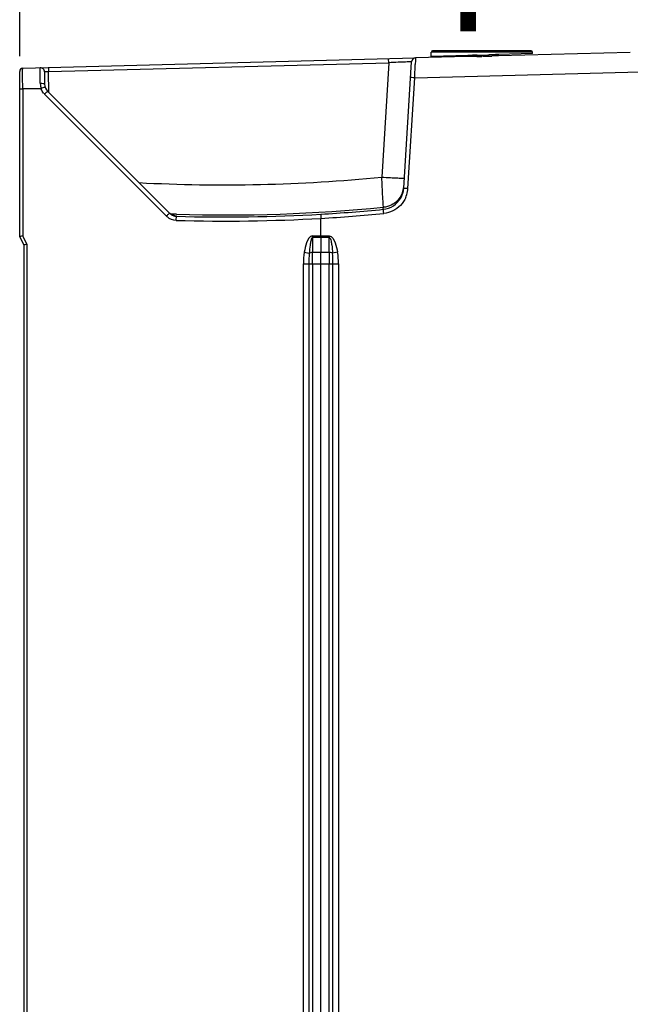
# Model space of a CAD drawing. Header units: inches. Extents: x 0 to 117, y 0 to 83.
# Tile 21 of 78: x 46 to 52, y 46 to 56. Entities that reach past the tile are written whole.
import ezdxf

# ---------------------------------------------------------------- set-up
doc = ezdxf.new("R2010")
doc.units = ezdxf.units.IN
doc.header["$LTSCALE"] = 6.431102
doc.header["$MEASUREMENT"] = 0
doc.layers.get('0').update_dxf_attribs({"linetype": 'CONTINUOUS'})
doc.styles.get("Standard").update_dxf_attribs({"font": 'txt', "width": 0.8})
doc.styles.add('TEXTSTYLE_5', font='txt', dxfattribs={"width": 0.8})
doc.dimstyles.new('DIMSTYLE_2', dxfattribs={"dimtxt": 0.78125, "dimasz": 0.7, "dimexe": 0.18, "dimexo": 0.0625, "dimgap": 0.09, "dimtad": 1, "dimdec": 0, "dimzin": 4, "dimdsep": 46, "dimtxsty": 'STANDARD', "dimblk": '_FILLED', "dimblk1": '_FILLED', "dimblk2": '_FILLED', "dimcen": 0.09, "dimadec": 0, "dimazin": 0, "dimtfac": 1, "dimtdec": 0, "dimtofl": 0, "dimtmove": 0, "dimatfit": 3, "dimldrblk": '_FILLED', "dimfxl": 1, "dimtolj": 1, "dimtzin": 4, "dimarcsym": 0})

# ---------------------------------------------------------------- blocks, each defined once
blk = doc.blocks.new('_FILLED')
at = {"color": 0, "linetype": 'BYBLOCK'}
blk.add_solid([(0, 0), (-1, 0.143), (-1, -0.143)], dxfattribs=at)
blk = doc.blocks.new('*D6')
at = {"color": 7, "linetype": 'CONTINUOUS'}
for p, q in [((46.0675, 55.4056), (46.0675, 61.1208)), ((58.2919, 53.3811), (58.2919, 61.1208)), ((46.0675, 60.7458), (52.1797, 60.7458)), ((58.2919, 60.7458), (52.1797, 60.7458))]:
    blk.add_line(p, q, dxfattribs=at)
at = {"color": 7, "linetype": 'CONTINUOUS', "xscale": 0.7, "yscale": 0.7, "zscale": 0.7, "rotation": 180}
blk.add_blockref('_FILLED', (46.0675, 60.7458), dxfattribs=at)
at = {"color": 7, "linetype": 'CONTINUOUS', "xscale": 0.7, "yscale": 0.7, "zscale": 0.7}
blk.add_blockref('_FILLED', (58.2919, 60.7458), dxfattribs=at)
at = {"color": 7, "linetype": 'CONTINUOUS', "insert": (52.1797, 61.7224), "char_height": 0.78125, "width": 1.875, "attachment_point": 2, "line_spacing_factor": 0.9}
blk.add_mtext('311', dxfattribs=at)
blk = doc.blocks.new('SYMBOL_1_BL2', base_point=(50.3472, 57.9859))
at = {"color": 7, "linetype": 'CONTINUOUS', "const_width": 0.15}
blk.add_lwpolyline([(50.3472, 58.4546), (50.3472, 55.6421)], dxfattribs=at)
at = {"color": 7, "linetype": 'CONTINUOUS'}
blk.add_solid([(50.6597, 58.4546), (50.3472, 60.3296), (50.0347, 58.4546)], dxfattribs=at)

msp = doc.modelspace()

# ---------------------------------------------------------------- linework, layer by layer
at = {"color": 7, "linetype": 'CONTINUOUS'}
for p, q in [((49.9947, 55.4036), (49.9947, 55.4433)), ((50.9592, 55.4433), (49.9947, 55.4433)), ((50.9474, 55.4551), (50.0065, 55.4551)), ((50.5991, 55.4195), (50.5819, 55.4188)), ((50.9592, 55.4293), (50.6334, 55.4206)), ((51.893, 55.4417), (50.6375, 55.4088)), ((50.9592, 55.4292), (50.9592, 55.4433)), ((46.0963, 55.2899), (49.8424, 55.388)), ((46.3434, 55.2577), (49.5884, 55.3427)), ((49.5884, 55.3427), (49.5216, 54.2508)), ((49.5884, 55.3427), (49.5873, 55.3813)), ((49.7318, 54.1468), (49.8055, 55.3511)), ((49.8043, 55.3511), (49.7767, 55.3504)), ((50.3417, 55.401), (49.8437, 55.388)), ((50.3446, 55.4129), (49.9953, 55.4035)), ((50.388, 55.4137), (50.3446, 55.4129)), ((50.4307, 55.4025), (50.3859, 55.4019)), ((50.4323, 55.4143), (50.388, 55.4137)), ((50.477, 55.4151), (50.4772, 55.4034)), ((50.4901, 55.4037), (50.4772, 55.4034)), ((50.5647, 55.4181), (50.5474, 55.4174)), ((50.5819, 55.4188), (50.5647, 55.4181)), ((46.0675, 53.6835), (46.0675, 55.2604)), ((46.3041, 55.2555), (46.3051, 55.1387)), ((46.3132, 55.2563), (46.3047, 55.2556)), ((46.3424, 55.2963), (46.3434, 55.2577)), ((46.3452, 55.0587), (46.3434, 55.2577)), ((49.8366, 55.1987), (52.1608, 55.2595)), ((46.0958, 55.1804), (46.0958, 55.2182)), ((46.096, 55.1233), (46.0958, 55.1804)), ((46.2643, 55.1486), (46.264, 55.169)), ((49.7721, 54.1444), (49.8366, 55.1987)), ((46.0675, 55.0931), (46.0961, 55.0931)), ((46.0961, 55.0934), (46.096, 55.1233)), ((46.0961, 55.0954), (46.0961, 53.6904)), ((46.0961, 55.0954), (46.2718, 55.0954)), ((46.3055, 55.1085), (46.3091, 55.1095)), ((47.4967, 53.9072), (46.3339, 55.07)), ((46.3048, 55.0421), (47.4676, 53.8794)), ((49.5333, 54.0396), (49.5216, 54.2508)), ((49.5365, 53.9442), (49.5377, 53.9635)), ((47.5485, 53.897), (47.5068, 53.8983)), ((47.5642, 53.8966), (47.5485, 53.897)), ((47.5608, 53.8811), (47.5637, 53.8783)), ((48.9415, 53.6915), (48.9415, 53.8582)), ((46.1069, 53.6047), (46.0675, 53.6835)), ((46.1355, 53.6117), (46.0961, 53.6904)), ((48.8616, 53.6915), (49.0212, 53.6915)), ((48.8616, 53.6757), (48.8616, 53.5315)), ((49.0213, 53.6757), (48.8616, 53.6757)), ((48.9415, 53.6915), (48.9415, 53.6757)), ((48.9415, 53.6757), (48.9415, 53.5315)), ((49.0213, 53.5315), (49.0213, 53.6757)), ((46.1069, 53.6047), (46.1069, 30.1795)), ((46.1355, 53.6117), (46.1355, 30.1725)), ((48.7823, 53.5355), (48.8297, 53.5268)), ((48.8615, 53.4257), (48.8616, 53.5315)), ((49.0213, 53.5315), (48.8616, 53.5315)), ((48.9415, 53.4257), (48.9415, 53.5315)), ((49.0213, 53.5315), (49.0213, 53.4257)), ((49.1007, 53.5356), (49.0532, 53.5268)), ((48.7741, 30.3585), (48.7741, 53.4257)), ((48.7741, 53.4257), (49.109, 53.4257)), ((48.8266, 53.4257), (48.8266, 30.3585)), ((48.8615, 53.4257), (48.8615, 30.3585)), ((48.9415, 30.3585), (48.9415, 53.4257)), ((49.0213, 30.3585), (49.0213, 53.4257)), ((49.0564, 30.3586), (49.0564, 53.4257)), ((49.109, 53.4257), (49.109, 30.3586))]:
    msp.add_line(p, q, dxfattribs=at)
for points in [[(47.5232, 53.8897), (47.5182, 53.8922), (47.5131, 53.895), (47.5082, 53.8981), (47.5034, 53.9016), (47.4989, 53.9053), (47.4946, 53.9093)], [(47.5481, 53.8824), (47.5483, 53.8824), (47.5476, 53.8825), (47.5461, 53.8827), (47.544, 53.8831), (47.541, 53.8837), (47.5372, 53.8847), (47.5328, 53.886), (47.5281, 53.8877), (47.5232, 53.8897)]]:
    msp.add_lwpolyline(points, dxfattribs=at)
for centre, radius, start, end in [((50.0065, 55.4433), 0.0118, 89.95773, 134.97886), ((50.7122, 52.5535), 2.8682, 91.57532, 92.25989), ((50.9474, 55.4433), 0.0118, 0, 90.04227), ((50.0078, 46.8041), 8.5489, 92.21643, 92.81212), ((50.6207, 31.7292), 23.6363, 92.11077, 92.28784), ((50.0811, 46.3895), 8.966, 91.94555, 92.11526), ((49.8448, 55.3487), 0.0394, 91.5, 176.50016), ((28.0944, 56.1586), 21.7634, 357.62651, 357.80621), ((50.4353, 51.6424), 3.7598, 90.75423, 91.42776), ((50.3327, 61.678), 6.2763, 270.89431, 271.03421), ((50.3379, 61.714), 6.3004, 270.85848, 270.9937), ((50.3452, 60.9888), 5.587, 271.03413, 271.19328), ((50.3585, 60.5229), 5.1091, 270.99366, 271.16081), ((50.3572, 60.4106), 5.0086, 271.19317, 271.3729), ((50.3752, 59.6979), 4.284, 271.16074, 271.36038), ((50.3876, 59.1938), 3.7797, 271.3546, 271.54959), ((50.3541, 60.3326), 4.919, 271.5814, 272.25304), ((50.3499, 60.6798), 5.2779, 271.52219, 272.06636), ((50.1345, 66.6006), 11.2027, 272.07563, 272.24304), ((51.1178, 41.5467), 13.8706, 92.1173, 92.25128), ((50.7222, 52.2631), 3.1468, 91.54163, 92.12788), ((46.097, 55.2603), 0.0295, 91.5078, 179.97168), ((46.2647, 55.2549), 0.0394, 0.99775, 91.50051), ((37.5185, 55.747), 12.3303, 357.45126, 357.72392), ((46.4768, 55.1508), 0.2126, 180.59693, 184.09062), ((46.4035, 55.1396), 0.0984, 180.5, 224.99858), ((46.4824, 55.1514), 0.2182, 184.15993, 192.80005), ((46.4904, 55.153), 0.2264, 192.74536, 194.22388), ((46.5587, 54.2605), 0.885, 106.63058, 108.97528), ((46.3626, 55.1235), 0.095, 197.20448, 200.89102), ((46.4072, 55.1439), 0.1443, 218.91595, 224.81887), ((47.525, 53.8231), 1.7248, 134.79108, 135.02757), ((48.0179, 69.6371), 15.4596, 266.98182, 275.58166), ((49.5155, 54.16), 0.2167, 303.10939, 356.5065), ((49.5168, 54.179), 0.2165, 329.85327, 356.44508), ((49.5146, 54.1606), 0.2581, 336.21084, 349.51273), ((49.5187, 54.1599), 0.2539, 349.50479, 356.50744), ((48.0178, 69.6392), 15.7491, 268.34933, 275.53802), ((48.0074, 69.6359), 15.766, 273.39191, 275.56566), ((47.5653, 53.9771), 0.1382, 225.02114, 229.88628), ((47.5664, 53.9769), 0.0985, 225.0072, 229.83271), ((47.5666, 53.9766), 0.0984, 249.07898, 268.28477), ((47.5639, 53.9815), 0.1005, 256.96919, 268.23703), ((48.0313, 69.6422), 15.8103, 268.29635, 273.30036), ((48.0313, 69.6422), 15.7709, 268.30073, 273.30379), ((48.0074, 69.6359), 15.8054, 273.38819, 275.56933), ((46.6283, 53.6936), 2.2333, 359.53933, 359.94657), ((51.1942, 53.6914), 2.173, 179.99608, 180.41464)]:
    msp.add_arc(centre, radius, start, end, dxfattribs=at)
for points in [[(50.6334, 55.4206), (50.6335, 55.4164), (50.6334, 55.4087), (50.6375, 55.4088)], [(50.3446, 55.4129), (50.3447, 55.4088), (50.3457, 55.4012), (50.3417, 55.401)], [(46.2949, 55.0532), (46.2861, 55.0641), (46.2788, 55.0765), (46.2738, 55.0896)], [(49.7041, 54.0702), (49.6831, 54.0342), (49.6501, 54.0033), (49.6127, 53.9849)], [(49.7507, 54.0565), (49.7269, 54.0025), (49.6807, 53.9548), (49.6275, 53.9292)], [(49.5365, 53.9442), (49.5708, 53.9473), (49.605, 53.9597), (49.6339, 53.9785)], [(49.6127, 53.9849), (49.5894, 53.9734), (49.5636, 53.966), (49.5377, 53.9635)], [(49.6275, 53.9292), (49.6006, 53.9163), (49.571, 53.908), (49.5413, 53.9051)], [(47.5613, 53.8389), (47.531, 53.8398), (47.4995, 53.8519), (47.4763, 53.8714)], [(47.5413, 53.8836), (47.5264, 53.8871), (47.5119, 53.8943), (47.5002, 53.9042)], [(47.5028, 53.9016), (47.5112, 53.8945), (47.521, 53.8887), (47.5313, 53.8848)], [(48.7823, 53.5355), (48.7761, 53.4993), (48.7741, 53.4624), (48.7741, 53.4257)], [(48.8297, 53.5267), (48.8272, 53.4931), (48.8266, 53.4594), (48.8266, 53.4257)], [(49.0564, 53.4257), (49.0564, 53.4594), (49.0557, 53.4931), (49.0532, 53.5267)], [(49.109, 53.4257), (49.1091, 53.4624), (49.107, 53.4994), (49.1007, 53.5356)]]:
    msp.add_open_spline(points, degree=3, dxfattribs=at)
for points, knots in [([(49.8437, 55.388), (49.8451, 55.388), (49.8419, 55.3792), (49.8445, 55.3704), (49.8422, 55.3491), (49.8421, 55.3343), (49.8418, 55.3255)], [0, 0, 0, 0, 0.066098, 0.261397, 0.5773, 1, 1, 1, 1]), ([(46.0958, 55.2182), (46.0958, 55.2272), (46.096, 55.2508), (46.0955, 55.2744), (46.0962, 55.2889)], [0, 0, 0, 0, 0.38394, 1, 1, 1, 1]), ([(46.264, 55.169), (46.2639, 55.1845), (46.2638, 55.2259), (46.2624, 55.2673), (46.2636, 55.2931)], [0, 0, 0, 0, 0.376557, 1, 1, 1, 1]), ([(46.3434, 55.2577), (46.3354, 55.2575), (46.3253, 55.2572), (46.3153, 55.2565), (46.3132, 55.2563)], [0, 0, 0, 0, 0.795057, 1, 1, 1, 1]), ([(46.2643, 55.1486), (46.2739, 55.1488), (46.2854, 55.1479), (46.305, 55.1435), (46.3051, 55.1388)], [0, 0, 0, 0, 0.67112, 1, 1, 1, 1]), ([(49.8366, 55.1987), (49.8313, 55.199), (49.8178, 55.1993), (49.8043, 55.2022), (49.7963, 55.2011)], [0, 0, 0, 0, 0.397401, 1, 1, 1, 1]), ([(46.3333, 55.0696), (46.3323, 55.0688), (46.3243, 55.0614), (46.3166, 55.0539), (46.3099, 55.0472)], [0, 0, 0, 0, 0.122505, 1, 1, 1, 1]), ([(49.5216, 54.2508), (49.5491, 54.2491), (49.5998, 54.2464), (49.6602, 54.2433), (49.6984, 54.2426), (49.7197, 54.2414), (49.7291, 54.2433), (49.7376, 54.2418), (49.7377, 54.2433)], [0, 0, 0, 0, 0.382405, 0.706359, 0.830657, 0.923071, 0.980111, 1, 1, 1, 1]), ([(49.7318, 54.1468), (49.7329, 54.147), (49.7465, 54.1448), (49.7598, 54.1452), (49.7721, 54.1444)], [0, 0, 0, 0, 0.086605, 1, 1, 1, 1]), ([(49.5377, 53.9635), (49.5375, 53.9655), (49.5365, 53.9909), (49.5346, 54.0162), (49.5333, 54.0396)], [0, 0, 0, 0, 0.078714, 1, 1, 1, 1]), ([(49.5413, 53.9051), (49.5404, 53.9142), (49.5401, 53.927), (49.5368, 53.9387), (49.5374, 53.9437), (49.5365, 53.9442)], [0, 0, 0, 0, 0.699808, 0.917639, 1, 1, 1, 1]), ([(47.4676, 53.8793), (47.4708, 53.8825), (47.4802, 53.8917), (47.4893, 53.9014), (47.4961, 53.9068)], [0, 0, 0, 0, 0.341629, 1, 1, 1, 1]), ([(47.5457, 53.8828), (47.5475, 53.8827), (47.5524, 53.8822), (47.5575, 53.8822), (47.5604, 53.8812)], [0, 0, 0, 0, 0.370435, 1, 1, 1, 1]), ([(47.5613, 53.8389), (47.5615, 53.8481), (47.5611, 53.8608), (47.5636, 53.8726), (47.5627, 53.8776), (47.5637, 53.8783)], [0, 0, 0, 0, 0.699158, 0.909729, 1, 1, 1, 1]), ([(48.9402, 53.8975), (48.9403, 53.8965), (48.9394, 53.8833), (48.9408, 53.8702), (48.9415, 53.8582)], [0, 0, 0, 0, 0.08109, 1, 1, 1, 1]), ([(46.0961, 53.6904), (46.0894, 53.6888), (46.0793, 53.6877), (46.072, 53.6837), (46.0675, 53.6842), (46.0675, 53.6835)], [0, 0, 0, 0, 0.7035, 0.92187, 1, 1, 1, 1]), ([(48.8616, 53.6915), (48.8324, 53.6914), (48.7996, 53.6173), (48.7878, 53.5656), (48.7823, 53.5355)], [0, 0, 0, 0, 0.488263, 1, 1, 1, 1]), ([(48.8616, 53.6757), (48.8553, 53.6742), (48.8492, 53.6595), (48.843, 53.6359), (48.8353, 53.5905), (48.8319, 53.5524), (48.8297, 53.5267)], [0, 0, 0, 0, 0.125452, 0.249413, 0.499767, 1, 1, 1, 1]), ([(49.0212, 53.6915), (49.0504, 53.6899), (49.0835, 53.6182), (49.095, 53.5657), (49.1007, 53.5356)], [0, 0, 0, 0, 0.488198, 1, 1, 1, 1]), ([(49.0213, 53.6757), (49.0331, 53.6715), (49.0382, 53.6392), (49.0479, 53.5925), (49.051, 53.5524), (49.0532, 53.5267)], [0, 0, 0, 0, 0.245729, 0.497188, 1, 1, 1, 1]), ([(46.1355, 53.6117), (46.1288, 53.6101), (46.1187, 53.6089), (46.1114, 53.605), (46.1069, 53.6055), (46.1069, 53.6047)], [0, 0, 0, 0, 0.703389, 0.921739, 1, 1, 1, 1]), ([(48.8616, 53.5315), (48.8585, 53.5315), (48.8477, 53.531), (48.8368, 53.5296), (48.8297, 53.5267)], [0, 0, 0, 0, 0.290394, 1, 1, 1, 1]), ([(49.0532, 53.5267), (49.0512, 53.5275), (49.0408, 53.5306), (49.0299, 53.5314), (49.0213, 53.5315)], [0, 0, 0, 0, 0.197984, 1, 1, 1, 1])]:
    msp.add_open_spline(points, degree=3, knots=knots, dxfattribs=at)

# ---------------------------------------------------------------- block references
msp.add_blockref('SYMBOL_1_BL2', (50.3472, 57.9859), dxfattribs=at)

# ---------------------------------------------------------------- texts
at = {"color": 7, "linetype": 'CONTINUOUS', "insert": (47.4578, 57.5064), "char_height": 0.78125, "width": 3.541667, "attachment_point": 2, "rotation": 90, "line_spacing_factor": 0.9, "style": 'TEXTSTYLE_5'}
msp.add_mtext('AIR \\POUTLET', dxfattribs=at)

# ---------------------------------------------------------------- dimensions: what is measured, and where the dimension line sits
at = {"color": 7, "linetype": 'CONTINUOUS'}
dim = msp.add_linear_dim(base=(58.2919, 60.7458), p1=(46.0675, 55.4056), p2=(58.2919, 53.3811), dimstyle='DIMSTYLE_2', dxfattribs=at)
dim.commit()
dim.dimension.update_dxf_attribs({"geometry": '*D6', "text_midpoint": (51.2422, 61.3318), "dimtype": 160})

doc.saveas('drawing.dxf')
